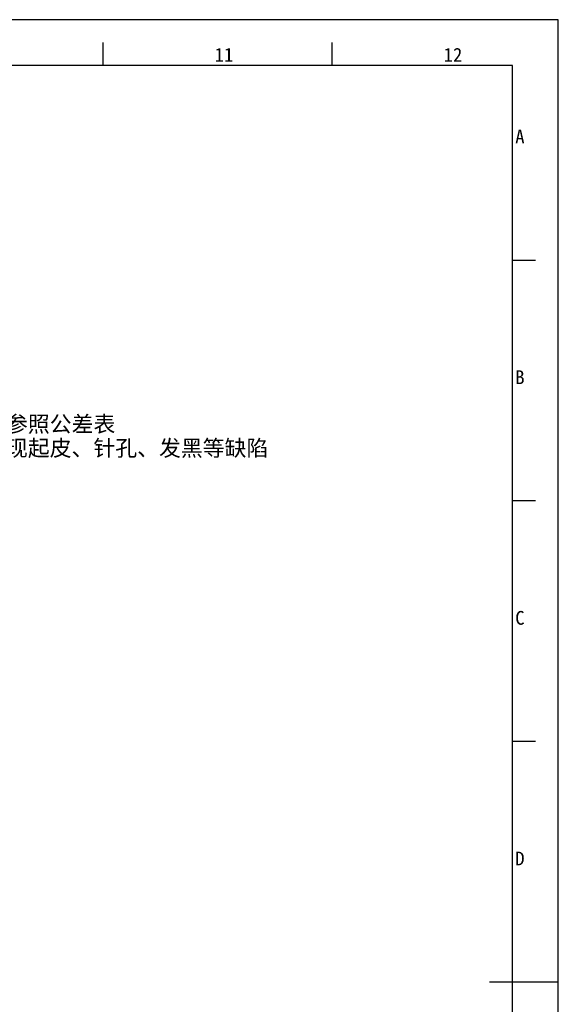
# Model space of a CAD drawing. Header units: millimetres. Extents: x 0 to 594, y 0 to 420.
# Tile 45 of 45: x 476 to 594, y 205 to 420. Entities that reach past the tile are written whole.
import ezdxf

# ---------------------------------------------------------------- set-up
doc = ezdxf.new("R2010")
doc.units = ezdxf.units.MM
doc.header["$LTSCALE"] = 2
doc.layers.get('0').update_dxf_attribs({"linetype": 'CONTINUOUS'})
doc.layers.add('50_ALL_DETAILS', color=7, linetype='CONTINUOUS')
doc.styles.add('TEXTSTYLE_2', font='simfang.ttf')
doc.styles.add('TEXTSTYLE_4', font='simfang.ttf')
doc.styles.add('TEXTSTYLE_7', font='simfang.ttf')

msp = doc.modelspace()

# ---------------------------------------------------------------- linework, layer by layer
at = {"color": 7}
for p, q in [((594, 420), (0, 420)), ((594, 0), (594, 420)), ((494.6373, 410), (494.6373, 414.9999)), ((544.6373, 410), (544.6373, 414.9999)), ((584, 410), (25, 410)), ((584, 10), (584, 410)), ((588.9999, 367.4951), (584, 367.4951)), ((588.9999, 314.9958), (584, 314.9958)), ((588.9999, 262.4965), (584, 262.4965)), ((594, 210), (579, 210))]:
    msp.add_line(p, q, dxfattribs=at)
at = {"color": 2}
msp.add_line((588.9999, 209.9972), (584, 209.9972), dxfattribs=at)

# ---------------------------------------------------------------- texts
at = {"color": 3}
for s, height, style, p in [('11', 2.99996, 'TEXTSTYLE_4', (518.9562, 410.847)), ('12', 2.99996, 'TEXTSTYLE_4', (568.9562, 410.847)), ('A', 3, 'TEXTSTYLE_2', (584.5888, 392.9938)), ('B', 3, 'TEXTSTYLE_2', (584.5888, 340.4938)), ('C', 3, 'TEXTSTYLE_2', (584.5888, 287.9938)), ('D', 3, 'TEXTSTYLE_2', (584.5888, 235.4938))]:
    msp.add_text(s, height=height, dxfattribs=dict(at, style=style)).set_placement(p)
at = {"layer": '50_ALL_DETAILS', "color": 3, "style": 'TEXTSTYLE_7'}
for s, p in [('3.未注尺寸公差/形位公差参照公差表', (418.4979, 330.0348)), ('4.镀层表面光亮,不允许出现起皮、针孔、发黑等缺陷', (418.4979, 324.7848))]:
    msp.add_text(s, height=3.5, dxfattribs=at).set_placement(p)

doc.saveas('drawing.dxf')
